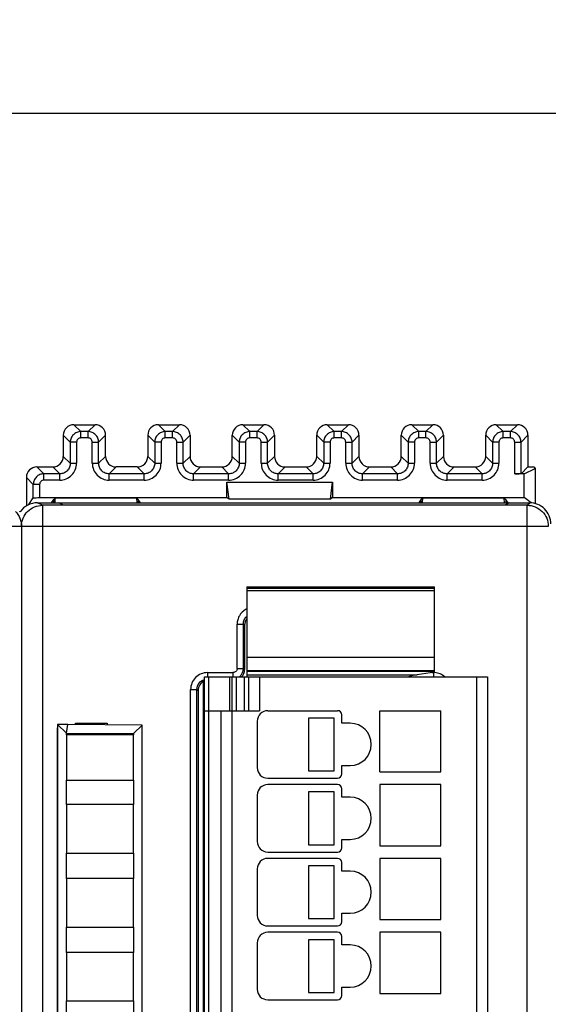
# Model space of a CAD drawing. Header units: millimetres. Extents: x 0 to 594, y 0 to 420.
# Tile 198 of 236: x 410 to 435, y 214 to 260. Entities that reach past the tile are written whole.
import ezdxf

# ---------------------------------------------------------------- set-up
doc = ezdxf.new("R2010")
doc.units = ezdxf.units.MM
doc.header["$LTSCALE"] = 32.67
doc.layers.get('0').update_dxf_attribs({"linetype": 'CONTINUOUS'})
doc.layers.add('1', color=7, linetype='CONTINUOUS')
doc.styles.get("Standard").update_dxf_attribs({"font": 'txt', "width": 0.85})
doc.dimstyles.new('DIMSTYLE_1', dxfattribs={"dimtxt": 3.5, "dimasz": 3.5, "dimexe": 1, "dimexo": 0.5, "dimgap": 0.875, "dimtad": 1, "dimdec": 1, "dimdsep": 46, "dimtxsty": 'STANDARD', "dimblk": '_FILLED', "dimblk1": '_FILLED', "dimblk2": '_FILLED', "dimcen": 0.09, "dimadec": 4, "dimazin": 2, "dimtp": 0.2, "dimtm": 0.2, "dimtfac": 1, "dimtdec": 1, "dimtofl": 0, "dimtmove": 0, "dimatfit": 3, "dimldrblk": '_FILLED', "dimfxl": 1, "dimtolj": 1, "dimarcsym": 0})

# ---------------------------------------------------------------- blocks, each defined once
blk = doc.blocks.new('_FILLED')
at = {"color": 0, "linetype": 'BYBLOCK'}
blk.add_solid([(0, 0), (-1, 0.143), (-1, -0.143)], dxfattribs=at)
blk = doc.blocks.new('*D3')
at = {"color": 2, "linetype": 'CONTINUOUS'}
for p, q in [((205.713, 226.995), (205.713, 256.966)), ((511.018, 236.897), (511.018, 256.966)), ((205.713, 255.966), (358.366, 255.966)), ((511.018, 255.966), (358.366, 255.966))]:
    blk.add_line(p, q, dxfattribs=at)
at = {"color": 2, "linetype": 'CONTINUOUS', "xscale": 3.5, "yscale": 3.5, "zscale": 3.5}
for p, rotation in [((205.713, 255.966), 180), ((511.018, 255.966), 360)]:
    blk.add_blockref('_FILLED', p, dxfattribs=dict(at, rotation=rotation))
at = {"color": 2, "linetype": 'CONTINUOUS', "insert": (358.366, 260.341), "char_height": 3.5, "width": 18.375, "attachment_point": 2, "line_spacing_factor": 0.9}
blk.add_mtext('305.3', dxfattribs=at)

msp = doc.modelspace()

# ---------------------------------------------------------------- linework, layer by layer
at = {"color": 7, "linetype": 'CONTINUOUS'}
for p, q in [((412.71292, 241.21461), (413.71307, 241.21461)), ((416.71292, 241.21461), (417.71307, 241.21461)), ((420.71292, 241.21461), (421.71307, 241.21461)), ((424.71292, 241.21461), (425.71307, 241.21461)), ((428.71292, 241.21461), (429.71307, 241.21461)), ((432.71292, 241.21461), (433.71307, 241.21461)), ((412.21299, 240.71468), (412.21299, 239.71453)), ((414.21299, 239.71453), (414.21299, 240.71468)), ((416.21299, 240.71468), (416.21299, 239.71453)), ((418.21299, 240.71468), (418.21299, 239.71453)), ((420.21299, 239.71453), (420.21299, 240.71468)), ((422.21299, 240.71468), (422.21299, 239.71453)), ((424.21299, 239.71453), (424.21299, 240.71468)), ((426.21299, 240.71468), (426.21299, 239.71453)), ((428.21299, 239.71453), (428.21299, 240.71468)), ((430.21299, 240.71468), (430.21299, 239.71453)), ((432.21299, 239.71453), (432.21299, 240.71468)), ((434.21299, 240.71468), (434.21299, 239.21461)), ((410.96292, 239.21461), (411.71307, 239.21461)), ((415.71307, 239.21461), (414.71292, 239.21461)), ((418.71292, 239.21461), (419.71307, 239.21461)), ((422.71292, 239.21461), (423.71307, 239.21461)), ((426.71292, 239.21461), (427.71307, 239.21461)), ((430.71292, 239.21461), (431.71307, 239.21461)), ((434.03569, 238.88122), (433.58479, 238.88122)), ((434.21299, 239.21461), (433.88475, 238.88636)), ((434.03569, 238.88122), (434.56299, 239.14479)), ((434.03569, 237.75764), (434.03569, 238.88122)), ((434.21299, 239.21461), (434.49317, 239.21461)), ((434.49317, 239.21461), (434.56299, 239.14479)), ((434.56299, 239.14479), (434.56299, 237.47758)), ((410.46299, 238.71468), (410.46299, 237.41461)), ((419.96299, 238.48641), (424.96299, 238.48641)), ((419.96299, 237.75764), (419.96299, 238.48641)), ((420.06826, 237.67871), (419.96299, 238.48641)), ((424.85773, 237.67871), (424.96299, 238.48641)), ((424.96299, 238.48641), (424.96299, 237.75764)), ((410.57531, 237.42599), (410.79124, 237.74993)), ((410.99479, 237.51461), (434.29484, 237.51461)), ((411.0912, 237.75764), (419.96299, 237.75764)), ((411.6551, 237.51461), (411.76299, 237.67646)), ((411.83446, 237.73005), (411.76299, 237.67647)), ((411.76299, 237.51461), (411.76299, 237.67647)), ((411.82142, 237.51461), (411.83446, 237.73005)), ((415.69153, 237.73005), (411.83446, 237.73005)), ((412.21687, 237.40556), (411.99479, 237.51461)), ((415.70456, 237.51461), (415.69153, 237.73005)), ((415.69153, 237.73005), (415.76299, 237.67647)), ((415.76299, 237.67647), (415.76299, 237.51461)), ((415.87089, 237.51461), (415.76299, 237.67647)), ((420.06826, 237.67871), (419.96299, 237.75764)), ((424.85773, 237.67871), (420.06826, 237.67871)), ((424.96299, 237.75764), (424.85773, 237.67871)), ((424.96299, 237.75764), (434.03569, 237.75764)), ((429.0551, 237.51461), (429.16299, 237.67646)), ((429.23446, 237.73005), (429.16299, 237.67647)), ((429.16299, 237.51461), (429.16299, 237.67647)), ((429.22142, 237.51461), (429.23446, 237.73005)), ((433.09153, 237.73005), (429.23446, 237.73005)), ((433.10456, 237.51461), (433.09153, 237.73005)), ((433.09153, 237.73005), (433.16299, 237.67647)), ((433.34479, 237.51461), (433.12273, 237.40556)), ((433.16299, 237.67647), (433.16299, 237.51461)), ((433.27089, 237.51461), (433.16299, 237.67647)), ((434.36402, 237.51144), (434.03569, 237.75764)), ((410.46299, 237.41461), (410.49134, 237.38627)), ((434.17695, 237.39672), (411.23059, 237.39672)), ((412.19844, 237.41461), (433.14117, 237.41461)), ((420.89479, 233.5362), (429.79479, 233.5362)), ((420.89479, 233.5361), (420.89479, 229.56473)), ((429.79479, 229.56462), (429.79479, 233.5361)), ((420.79479, 231.71491), (420.79479, 229.6143)), ((420.89479, 229.56461), (429.79479, 229.56461)), ((420.89479, 229.55002), (420.89479, 229.26461)), ((429.79479, 229.48827), (429.79479, 229.55002)), ((418.89479, 229.26461), (432.29479, 229.26461)), ((418.89479, 156.06461), (418.89479, 229.26461)), ((420.19479, 229.26461), (420.19479, 227.66461)), ((420.89479, 229.35953), (428.9626, 229.35953)), ((420.99479, 227.66461), (420.99479, 229.26461)), ((429.79479, 229.48827), (428.9626, 229.35953)), ((432.29479, 229.26461), (432.29479, 156.06461)), ((418.59479, 228.61491), (418.59479, 156.4143)), ((418.84479, 155.98004), (418.84479, 229.04918)), ((418.84479, 228.61461), (418.89479, 228.61461)), ((418.89479, 227.66461), (421.49479, 227.66461)), ((419.69479, 157.66461), (419.69479, 227.66461)), ((421.89479, 227.66461), (425.19479, 227.66461)), ((427.19479, 227.66461), (430.09479, 227.66461)), ((427.19479, 224.76461), (427.19479, 227.66461)), ((430.09479, 224.76461), (430.09479, 227.66461)), ((425.0301, 227.31461), (423.8301, 227.31461)), ((423.8301, 227.31461), (423.8301, 224.81461)), ((425.0301, 224.81461), (425.0301, 227.31461)), ((425.39479, 227.06461), (425.39479, 227.46461)), ((411.93194, 226.85247), (411.94479, 226.85247)), ((411.93194, 158.17675), (411.93194, 226.85247)), ((411.93194, 226.85247), (411.94479, 226.83961)), ((412.42758, 227.01461), (411.94414, 227.0104)), ((411.94414, 227.0104), (412.36494, 226.59446)), ((411.94479, 227.01218), (411.94479, 157.61946)), ((412.36494, 226.59446), (412.42758, 227.01461)), ((415.94958, 226.98399), (412.42758, 227.01461)), ((412.79479, 227.06461), (414.29479, 227.06461)), ((412.79479, 227.01142), (412.79479, 227.06461)), ((414.29479, 227.06461), (414.29479, 226.99838)), ((415.94479, 226.97925), (415.54065, 226.57856)), ((415.94479, 157.64824), (415.94479, 226.97925)), ((421.39479, 227.16461), (421.39479, 224.96461)), ((425.79479, 227.06461), (425.39479, 227.06461)), ((415.54079, 226.51461), (412.36479, 226.51461)), ((412.36479, 226.51461), (412.36479, 224.36461)), ((412.36492, 226.51461), (412.36494, 226.59204)), ((412.36494, 226.59446), (415.54065, 226.57856)), ((415.54065, 226.57856), (415.54067, 226.51461)), ((415.54079, 224.36461), (415.54079, 226.51461)), ((425.39479, 225.06461), (425.79479, 225.06461)), ((425.39479, 224.66461), (425.39479, 225.06461)), ((421.89479, 224.46461), (425.19479, 224.46461)), ((423.8301, 224.81461), (425.0301, 224.81461)), ((427.19479, 224.76461), (430.09479, 224.76461)), ((412.36479, 224.36461), (415.54079, 224.36461)), ((412.36492, 223.21461), (412.36492, 224.36461)), ((415.54067, 224.36461), (415.54067, 223.21461)), ((425.19479, 224.16461), (421.89479, 224.16461)), ((425.39479, 223.56461), (425.39479, 223.96461)), ((430.09479, 224.16461), (427.19479, 224.16461)), ((427.19479, 224.16461), (427.19479, 221.26461)), ((430.09479, 221.26461), (430.09479, 224.16461)), ((421.39479, 223.66461), (421.39479, 221.46461)), ((425.0301, 223.81461), (423.8301, 223.81461)), ((423.8301, 223.81461), (423.8301, 221.31461)), ((425.0301, 221.31461), (425.0301, 223.81461)), ((425.79479, 223.56461), (425.39479, 223.56461)), ((415.54079, 223.21461), (412.36479, 223.21461)), ((412.36479, 223.21461), (412.36479, 220.91461)), ((415.54079, 220.91461), (415.54079, 223.21461)), ((423.8301, 221.31461), (425.0301, 221.31461)), ((425.39479, 221.56461), (425.79479, 221.56461)), ((425.39479, 221.16461), (425.39479, 221.56461)), ((427.19479, 221.26461), (430.09479, 221.26461)), ((412.36479, 220.91461), (415.54079, 220.91461)), ((412.36492, 219.71461), (412.36492, 220.91461)), ((415.54067, 220.91461), (415.54067, 219.71461)), ((421.89479, 220.96461), (425.19479, 220.96461)), ((425.19479, 220.66461), (421.89479, 220.66461)), ((430.09479, 220.66461), (427.19479, 220.66461)), ((427.19479, 220.66461), (427.19479, 217.76461)), ((430.09479, 217.76461), (430.09479, 220.66461)), ((425.0301, 220.31461), (423.8301, 220.31461)), ((423.8301, 220.31461), (423.8301, 217.81461)), ((425.0301, 217.81461), (425.0301, 220.31461)), ((425.39479, 220.06461), (425.39479, 220.46461)), ((421.39479, 220.16461), (421.39479, 217.96461)), ((425.79479, 220.06461), (425.39479, 220.06461)), ((415.54079, 219.71461), (412.36479, 219.71461)), ((412.36479, 219.71461), (412.36479, 217.41461)), ((415.54079, 217.41461), (415.54079, 219.71461)), ((425.39479, 218.06461), (425.79479, 218.06461)), ((425.39479, 217.66461), (425.39479, 218.06461)), ((412.36479, 217.41461), (415.54079, 217.41461)), ((412.36492, 216.21461), (412.36492, 217.41461)), ((415.54067, 217.41461), (415.54067, 216.21461)), ((421.89479, 217.46461), (425.19479, 217.46461)), ((423.8301, 217.81461), (425.0301, 217.81461)), ((427.19479, 217.76461), (430.09479, 217.76461)), ((425.19479, 217.16461), (421.89479, 217.16461)), ((425.39479, 216.56461), (425.39479, 216.96461)), ((430.09479, 217.16461), (427.19479, 217.16461)), ((427.19479, 217.16461), (427.19479, 214.26461)), ((430.09479, 214.26461), (430.09479, 217.16461)), ((421.39479, 216.66461), (421.39479, 214.46461)), ((425.0301, 216.81461), (423.8301, 216.81461)), ((423.8301, 216.81461), (423.8301, 214.31461)), ((425.0301, 214.31461), (425.0301, 216.81461)), ((425.79479, 216.56461), (425.39479, 216.56461)), ((415.54079, 216.21461), (412.36479, 216.21461)), ((412.36479, 216.21461), (412.36479, 213.91461)), ((415.54079, 213.91461), (415.54079, 216.21461)), ((423.8301, 214.31461), (425.0301, 214.31461)), ((425.39479, 214.56461), (425.79479, 214.56461)), ((425.39479, 214.16461), (425.39479, 214.56461)), ((427.19479, 214.26461), (430.09479, 214.26461)), ((412.36479, 213.91461), (415.54079, 213.91461)), ((412.36492, 212.71461), (412.36492, 213.91461)), ((415.54067, 213.91461), (415.54067, 212.71461)), ((421.89479, 213.96461), (425.19479, 213.96461))]:
    msp.add_line(p, q, dxfattribs=at)
at = {"color": 9, "linetype": 'CONTINUOUS'}
for p, q in [((412.71292, 241.21461), (413.04116, 240.88636)), ((413.71307, 241.21461), (413.38482, 240.88636)), ((416.71292, 241.21461), (417.04116, 240.88636)), ((417.71307, 241.21461), (417.38482, 240.88636)), ((420.71292, 241.21461), (421.04116, 240.88636)), ((421.71307, 241.21461), (421.38482, 240.88636)), ((424.71292, 241.21461), (425.04116, 240.88636)), ((425.71307, 241.21461), (425.38482, 240.88636)), ((428.71292, 241.21461), (429.04116, 240.88636)), ((429.71307, 241.21461), (429.38482, 240.88636)), ((432.71292, 241.21461), (433.04116, 240.88636)), ((433.71307, 241.21461), (433.38482, 240.88636)), ((413.04116, 240.58641), (413.04116, 240.88636)), ((413.38482, 240.88636), (413.04116, 240.88636)), ((413.38482, 240.58641), (413.38482, 240.88636)), ((417.38482, 240.88636), (417.04116, 240.88636)), ((417.04116, 240.58641), (417.04116, 240.88636)), ((417.38482, 240.58641), (417.38482, 240.88636)), ((421.38482, 240.88636), (421.04116, 240.88636)), ((421.04116, 240.58641), (421.04116, 240.88636)), ((421.38482, 240.58641), (421.38482, 240.88636)), ((425.38482, 240.88636), (425.04116, 240.88636)), ((425.04116, 240.58641), (425.04116, 240.88636)), ((425.38482, 240.58641), (425.38482, 240.88636)), ((429.38482, 240.88636), (429.04116, 240.88636)), ((429.04116, 240.58641), (429.04116, 240.88636)), ((429.38482, 240.58641), (429.38482, 240.88636)), ((433.38482, 240.88636), (433.04116, 240.88636)), ((433.04116, 240.58641), (433.04116, 240.88636)), ((433.38482, 240.58641), (433.38482, 240.88636)), ((412.54124, 240.38644), (412.21299, 240.71468)), ((412.54124, 240.38644), (412.54124, 239.38629)), ((412.84119, 240.38644), (412.54124, 240.38644)), ((412.84119, 240.38644), (412.84119, 239.38628)), ((413.38483, 240.58641), (413.04116, 240.58641)), ((413.58479, 239.38628), (413.58479, 240.38644)), ((413.58479, 240.38644), (413.88475, 240.38644)), ((413.88475, 240.38644), (414.21299, 240.71468)), ((413.88475, 239.38629), (413.88475, 240.38644)), ((416.54124, 240.38644), (416.21299, 240.71468)), ((416.84119, 240.38644), (416.54124, 240.38644)), ((416.54124, 240.38644), (416.54124, 239.38629)), ((416.84119, 240.38644), (416.84119, 239.38628)), ((417.38483, 240.58641), (417.04116, 240.58641)), ((417.58479, 240.38644), (417.88475, 240.38644)), ((417.58479, 239.38628), (417.58479, 240.38644)), ((417.88475, 240.38644), (418.21299, 240.71468)), ((417.88475, 239.38629), (417.88475, 240.38644)), ((420.54124, 240.38644), (420.21299, 240.71468)), ((420.84119, 240.38644), (420.54124, 240.38644)), ((420.54124, 240.38644), (420.54124, 239.38629)), ((420.84119, 240.38644), (420.84119, 239.38628)), ((421.38483, 240.58641), (421.04116, 240.58641)), ((421.58479, 240.38644), (421.88475, 240.38644)), ((421.58479, 239.38628), (421.58479, 240.38644)), ((421.88475, 240.38644), (422.21299, 240.71468)), ((421.88475, 239.38629), (421.88475, 240.38644)), ((424.54124, 240.38644), (424.21299, 240.71468)), ((424.84119, 240.38644), (424.54124, 240.38644)), ((424.54124, 240.38644), (424.54124, 239.38629)), ((424.84119, 240.38644), (424.84119, 239.38628)), ((425.38483, 240.58641), (425.04116, 240.58641)), ((425.58479, 240.38644), (425.88475, 240.38644)), ((425.58479, 239.38628), (425.58479, 240.38644)), ((425.88475, 240.38644), (426.21299, 240.71468)), ((425.88475, 239.38629), (425.88475, 240.38644)), ((428.54124, 240.38644), (428.21299, 240.71468)), ((428.84119, 240.38644), (428.54124, 240.38644)), ((428.54124, 240.38644), (428.54124, 239.38629)), ((428.84119, 240.38644), (428.84119, 239.38628)), ((429.38483, 240.58641), (429.04116, 240.58641)), ((429.58479, 240.38644), (429.88475, 240.38644)), ((429.58479, 239.38628), (429.58479, 240.38644)), ((429.88475, 240.38644), (430.21299, 240.71468)), ((429.88475, 239.38629), (429.88475, 240.38644)), ((432.54124, 240.38644), (432.21299, 240.71468)), ((432.84119, 240.38644), (432.54124, 240.38644)), ((432.54124, 240.38644), (432.54124, 239.38629)), ((432.84119, 240.38644), (432.84119, 239.38628)), ((433.38483, 240.58641), (433.04116, 240.58641)), ((433.58479, 240.38644), (433.88475, 240.38644)), ((433.58479, 238.88122), (433.58479, 240.38644)), ((433.88475, 240.38644), (434.21299, 240.71468)), ((433.88475, 238.88636), (433.88475, 240.38644)), ((412.21299, 239.71453), (412.54124, 239.38629)), ((412.54124, 239.38629), (412.84119, 239.38629)), ((413.58479, 239.38629), (413.88475, 239.38629)), ((414.21299, 239.71453), (413.88475, 239.38629)), ((416.21299, 239.71453), (416.54124, 239.38629)), ((416.54124, 239.38629), (416.84119, 239.38629)), ((417.58479, 239.38629), (417.88475, 239.38629)), ((418.21299, 239.71453), (417.88475, 239.38629)), ((420.21299, 239.71453), (420.54124, 239.38629)), ((420.54124, 239.38629), (420.84119, 239.38629)), ((421.58479, 239.38629), (421.88475, 239.38629)), ((422.21299, 239.71453), (421.88475, 239.38629)), ((424.21299, 239.71453), (424.54124, 239.38629)), ((424.54124, 239.38629), (424.84119, 239.38629)), ((425.58479, 239.38629), (425.88475, 239.38629)), ((426.21299, 239.71453), (425.88475, 239.38629)), ((428.21299, 239.71453), (428.54124, 239.38629)), ((428.54124, 239.38629), (428.84119, 239.38629)), ((429.58479, 239.38629), (429.88475, 239.38629)), ((430.21299, 239.71453), (429.88475, 239.38629)), ((432.21299, 239.71453), (432.54124, 239.38629)), ((432.54124, 239.38629), (432.84119, 239.38629)), ((410.96292, 239.21461), (411.29116, 238.88636)), ((411.29116, 238.58641), (411.29116, 238.88636)), ((412.04132, 238.88636), (411.29116, 238.88636)), ((412.04132, 238.88636), (411.71307, 239.21461)), ((412.04132, 238.58641), (412.04132, 238.88636)), ((414.38467, 238.88636), (414.71292, 239.21461)), ((416.04132, 238.88636), (414.38467, 238.88636)), ((414.38467, 238.58641), (414.38467, 238.88636)), ((416.04132, 238.88636), (415.71307, 239.21461)), ((416.04132, 238.58641), (416.04132, 238.88636)), ((418.38467, 238.88636), (418.71292, 239.21461)), ((420.04132, 238.88636), (418.38467, 238.88636)), ((418.38467, 238.58641), (418.38467, 238.88636)), ((420.04132, 238.88636), (419.71307, 239.21461)), ((420.04132, 238.58641), (420.04132, 238.88636)), ((422.38467, 238.88636), (422.71292, 239.21461)), ((424.04132, 238.88636), (422.38467, 238.88636)), ((422.38467, 238.58641), (422.38467, 238.88636)), ((424.04132, 238.88636), (423.71307, 239.21461)), ((424.04132, 238.58641), (424.04132, 238.88636)), ((426.38467, 238.88636), (426.71292, 239.21461)), ((428.04132, 238.88636), (426.38467, 238.88636)), ((426.38467, 238.58641), (426.38467, 238.88636)), ((428.04132, 238.88636), (427.71307, 239.21461)), ((428.04132, 238.58641), (428.04132, 238.88636)), ((430.38467, 238.88636), (430.71292, 239.21461)), ((432.04132, 238.88636), (430.38467, 238.88636)), ((430.38467, 238.58641), (430.38467, 238.88636)), ((432.04132, 238.88636), (431.71307, 239.21461)), ((432.04132, 238.58641), (432.04132, 238.88636)), ((410.79124, 238.38644), (410.46299, 238.71468)), ((410.79124, 237.74993), (410.79124, 238.38644)), ((411.09119, 238.38644), (410.79124, 238.38644)), ((411.09119, 238.38644), (411.09119, 237.75764)), ((412.04132, 238.58641), (411.29116, 238.58641)), ((416.04132, 238.58641), (414.38467, 238.58641)), ((420.04132, 238.58641), (418.38467, 238.58641)), ((424.04132, 238.58641), (422.38467, 238.58641)), ((428.04132, 238.58641), (426.38467, 238.58641)), ((432.04132, 238.58641), (430.38467, 238.58641)), ((411.23059, 237.39672), (410.99479, 237.51461)), ((434.17695, 237.39672), (434.29484, 237.51461)), ((411.23059, 237.39672), (411.23059, 147.6325)), ((434.17694, 147.6325), (434.17694, 237.39672)), ((435.17691, 236.39676), (385.28839, 236.39676)), ((410.23074, 236.39676), (410.23097, 236.4142)), ((410.23074, 236.39676), (410.23074, 148.63246)), ((429.79479, 233.44779), (420.89479, 233.44779)), ((429.79479, 233.3346), (420.89479, 233.3346)), ((420.44223, 231.76766), (420.74205, 231.76766)), ((420.44223, 229.66705), (420.44223, 231.76766)), ((420.74205, 229.66705), (420.74205, 231.76766)), ((420.74205, 231.76766), (420.79479, 231.71491)), ((420.89479, 230.19404), (429.79479, 230.19404)), ((420.44223, 229.66705), (420.74205, 229.66705)), ((420.79479, 229.6143), (420.74205, 229.66705)), ((419.04174, 229.46717), (420.24235, 229.46717)), ((419.04174, 229.46717), (419.04174, 229.25877)), ((419.09479, 229.26461), (419.09479, 156.06461)), ((420.09479, 227.66461), (420.09479, 229.26461)), ((420.24235, 229.46717), (420.24235, 229.25877)), ((420.39479, 229.26461), (420.39479, 227.66461)), ((420.79479, 227.66461), (420.79479, 229.26461)), ((429.79479, 229.51763), (420.89479, 229.51763)), ((421.49479, 229.26461), (421.49479, 227.66461)), ((429.6584, 229.46717), (429.74785, 229.46717)), ((429.74785, 229.46717), (429.74785, 229.27792)), ((431.79479, 156.06461), (431.79479, 229.26461)), ((418.24223, 228.66766), (418.54205, 228.66766)), ((418.24223, 156.36156), (418.24223, 228.66766)), ((418.54205, 156.36156), (418.54205, 228.66766)), ((418.54205, 228.66766), (418.59479, 228.61491)), ((420.19479, 227.66461), (420.19479, 157.66461))]:
    msp.add_line(p, q, dxfattribs=at)
at = {"color": 7, "linetype": 'CONTINUOUS'}
for centre, radius, start, end in [((410.98569, 236.51461), 1, 90, 144.769403), ((409.34744, 236.5109), 1.00622, 34.896325, 37.33387), ((421.89479, 227.16461), 0.5, 90, 180), ((425.19479, 227.46461), 0.2, 0, 90), ((425.79479, 226.06461), 1, 270, 90), ((421.89479, 224.96461), 0.5, 180, 270), ((425.19479, 224.66461), 0.2, 270, 360), ((421.89479, 223.66461), 0.5, 90, 180), ((425.19479, 223.96461), 0.2, 0, 90), ((425.79479, 222.56461), 1, 270, 90), ((421.89479, 221.46461), 0.5, 180, 270), ((425.19479, 221.16461), 0.2, 270, 360), ((421.89479, 220.16461), 0.5, 90, 180), ((425.19479, 220.46461), 0.2, 0, 90), ((425.79479, 219.06461), 1, 270, 90), ((421.89479, 217.96461), 0.5, 180, 270), ((425.19479, 217.66461), 0.2, 270, 360), ((421.89479, 216.66461), 0.5, 90, 180), ((425.19479, 216.96461), 0.2, 0, 90), ((425.79479, 215.56461), 1, 270, 90), ((421.89479, 214.46461), 0.5, 180, 270), ((425.19479, 214.16461), 0.2, 270, 360)]:
    msp.add_arc(centre, radius, start, end, dxfattribs=at)
at = {"color": 9, "linetype": 'CONTINUOUS'}
for centre, radius, start, end in [((421.23792, 231.77631), 0.79028, 115.765595, 120.371047), ((420.24418, 229.66743), 0.49855, 306.078032, 309.814112), ((420.25008, 229.6604), 0.48937, 309.810126, 314.91041), ((420.24669, 229.66317), 0.49372, 314.962981, 324.530373), ((429.73335, 228.53353), 0.93375, 86.314261, 89.11022)]:
    msp.add_arc(centre, radius, start, end, dxfattribs=at)
at = {"color": 7, "linetype": 'CONTINUOUS'}
for centre, major_axis, ratio, start_param, end_param in [((412.71307, 240.71453), (-0.35366, 0.35366), 0.99969546, -0.78524587, 0.78524587), ((413.71292, 240.71453), (-0.35366, -0.35366), 0.99969546, 8.63953209, 10.21002383), ((416.71307, 240.71453), (-0.35366, 0.35366), 0.99969546, 5.49793944, 7.06843118), ((417.71292, 240.71453), (0.35366, 0.35366), 0.99969546, 5.49793944, 7.06843118), ((420.71307, 240.71453), (0.35366, -0.35366), 0.99969546, 2.35634678, 3.14159265), ((421.71292, 240.71453), (0.35366, 0.35366), 0.99969546, 5.49793944, 7.06843118), ((424.71307, 240.71453), (-0.35366, 0.35366), 0.99969546, 5.49793944, 7.06843118), ((425.71292, 240.71453), (0.35366, 0.35366), 0.99969546, 5.49793944, 7.06843118), ((428.71307, 240.71453), (-0.35366, 0.35366), 0.99969546, 5.49793944, 7.06843118), ((429.71292, 240.71453), (0.35366, 0.35366), 0.99969546, 5.49793944, 7.06843118), ((432.71307, 240.71453), (-0.35366, 0.35366), 0.99969546, 5.49793944, 7.06843118), ((433.71292, 240.71453), (0.35366, 0.35366), 0.99969546, 5.49793944, 7.06843118), ((420.71307, 240.71453), (-0.35366, 0.35366), 0.99969546, 0, 0.78524587), ((411.71292, 239.71468), (0.35366, -0.35366), 0.99969546, -0.78524587, 0), ((411.71292, 239.71468), (-0.35366, 0.35366), 0.99969546, -3.14159265, -2.35634678), ((414.71307, 239.71468), (0.35366, 0.35366), 0.99969546, 2.35634678, 3.92683852), ((415.71292, 239.71468), (0.35366, -0.35366), 0.99969546, -0.78524587, 0), ((415.71292, 239.71468), (-0.35366, 0.35366), 0.99969546, -3.14159265, -2.35634678), ((418.71307, 239.71468), (0.35366, 0.35366), 0.99969546, -3.92683852, -2.35634678), ((419.71292, 239.71468), (0.35366, -0.35366), 0.99969546, -0.78524587, 0.78524587), ((422.71307, 239.71468), (0.35366, 0.35366), 0.99969546, 2.35634678, 3.92683852), ((423.71292, 239.71468), (0.35366, -0.35366), 0.99969546, -0.78524587, 0), ((423.71292, 239.71468), (-0.35366, 0.35366), 0.99969546, -3.14159265, -2.35634678), ((426.71307, 239.71468), (0.35366, 0.35366), 0.99969546, 2.35634678, 3.92683852), ((427.71292, 239.71468), (0.35366, -0.35366), 0.99969546, -0.78524587, 0.78524587), ((430.71307, 239.71468), (0.35366, 0.35366), 0.99969546, -3.92683852, -2.35634678), ((431.71292, 239.71468), (0.35366, -0.35366), 0.99969546, -0.78524587, 0.78524587), ((410.96307, 238.71453), (-0.35366, 0.35366), 0.99969546, 5.49793944, 7.06843118), ((433.58479, 238.88645), (0.3, 0), 0.01745506, -1.57079633, -0.79412481), ((421.2951, 231.7143), (-0.35398, 0.35398), 0.99878277, 0.14132865, 0.78478918), ((420.29449, 229.61491), (-0.35398, 0.35398), 0.99878277, 9.42477796, 10.20956714), ((419.0951, 228.6143), (0.35398, -0.35398), 0.99878277, 2.76650143, 3.92638183)]:
    msp.add_ellipse(centre, major_axis=major_axis, ratio=ratio, start_param=start_param, end_param=end_param, dxfattribs=at)
at = {"color": 9, "linetype": 'CONTINUOUS'}
for points, knots in [([(412.6877, 240.73991), (412.64166, 240.694), (412.56725, 240.58271), (412.54125, 240.45145), (412.54124, 240.38644)], [0, 0, 0, 0, 0.50002709, 1, 1, 1, 1]), ([(413.04116, 240.88634), (412.97618, 240.8865), (412.84513, 240.85959), (412.73372, 240.7858), (412.6877, 240.73991)], [0, 0, 0, 0, 0.49995956, 1, 1, 1, 1]), ([(413.73829, 240.73991), (413.69238, 240.78594), (413.5811, 240.86035), (413.44983, 240.88635), (413.38482, 240.88636)], [0, 0, 0, 0, 0.50002709, 1, 1, 1, 1]), ([(413.88473, 240.38644), (413.88489, 240.45142), (413.85798, 240.58247), (413.78419, 240.69389), (413.73829, 240.73991)], [0, 0, 0, 0, 0.49995956, 1, 1, 1, 1]), ([(416.6877, 240.73991), (416.64166, 240.694), (416.56725, 240.58271), (416.54125, 240.45145), (416.54124, 240.38644)], [0, 0, 0, 0, 0.50002709, 1, 1, 1, 1]), ([(417.04116, 240.88634), (416.97618, 240.8865), (416.84513, 240.85959), (416.73372, 240.7858), (416.6877, 240.73991)], [0, 0, 0, 0, 0.49995956, 1, 1, 1, 1]), ([(417.73829, 240.73991), (417.69238, 240.78594), (417.5811, 240.86035), (417.44983, 240.88635), (417.38482, 240.88636)], [0, 0, 0, 0, 0.50002709, 1, 1, 1, 1]), ([(417.88473, 240.38644), (417.88489, 240.45142), (417.85798, 240.58247), (417.78419, 240.69389), (417.73829, 240.73991)], [0, 0, 0, 0, 0.49995956, 1, 1, 1, 1]), ([(420.6877, 240.73991), (420.64166, 240.694), (420.56725, 240.58271), (420.54125, 240.45145), (420.54124, 240.38644)], [0, 0, 0, 0, 0.50002709, 1, 1, 1, 1]), ([(421.04116, 240.88634), (420.97618, 240.8865), (420.84513, 240.85959), (420.73372, 240.7858), (420.6877, 240.73991)], [0, 0, 0, 0, 0.49995956, 1, 1, 1, 1]), ([(421.73829, 240.73991), (421.69238, 240.78594), (421.5811, 240.86035), (421.44983, 240.88635), (421.38482, 240.88636)], [0, 0, 0, 0, 0.50002709, 1, 1, 1, 1]), ([(421.88473, 240.38644), (421.88489, 240.45142), (421.85798, 240.58247), (421.78419, 240.69389), (421.73829, 240.73991)], [0, 0, 0, 0, 0.49995956, 1, 1, 1, 1]), ([(424.6877, 240.73991), (424.64166, 240.694), (424.56725, 240.58271), (424.54125, 240.45145), (424.54124, 240.38644)], [0, 0, 0, 0, 0.50002709, 1, 1, 1, 1]), ([(425.04116, 240.88634), (424.97618, 240.8865), (424.84513, 240.85959), (424.73372, 240.7858), (424.6877, 240.73991)], [0, 0, 0, 0, 0.49995956, 1, 1, 1, 1]), ([(425.73829, 240.73991), (425.69238, 240.78594), (425.5811, 240.86035), (425.44983, 240.88635), (425.38482, 240.88636)], [0, 0, 0, 0, 0.50002709, 1, 1, 1, 1]), ([(425.88473, 240.38644), (425.88489, 240.45142), (425.85798, 240.58247), (425.78419, 240.69389), (425.73829, 240.73991)], [0, 0, 0, 0, 0.49995956, 1, 1, 1, 1]), ([(428.6877, 240.73991), (428.64166, 240.694), (428.56725, 240.58271), (428.54125, 240.45145), (428.54124, 240.38644)], [0, 0, 0, 0, 0.50002709, 1, 1, 1, 1]), ([(429.04116, 240.88634), (428.97618, 240.8865), (428.84513, 240.85959), (428.73372, 240.7858), (428.6877, 240.73991)], [0, 0, 0, 0, 0.49995956, 1, 1, 1, 1]), ([(429.73829, 240.73991), (429.69238, 240.78594), (429.5811, 240.86035), (429.44983, 240.88635), (429.38482, 240.88636)], [0, 0, 0, 0, 0.50002709, 1, 1, 1, 1]), ([(429.88473, 240.38644), (429.88489, 240.45142), (429.85798, 240.58247), (429.78419, 240.69389), (429.73829, 240.73991)], [0, 0, 0, 0, 0.49995956, 1, 1, 1, 1]), ([(432.6877, 240.73991), (432.64166, 240.694), (432.56725, 240.58271), (432.54125, 240.45145), (432.54124, 240.38644)], [0, 0, 0, 0, 0.50002709, 1, 1, 1, 1]), ([(433.04116, 240.88634), (432.97618, 240.8865), (432.84513, 240.85959), (432.73372, 240.7858), (432.6877, 240.73991)], [0, 0, 0, 0, 0.49995956, 1, 1, 1, 1]), ([(433.73829, 240.73991), (433.69238, 240.78594), (433.5811, 240.86035), (433.44983, 240.88635), (433.38482, 240.88636)], [0, 0, 0, 0, 0.50002709, 1, 1, 1, 1]), ([(433.88473, 240.38644), (433.88489, 240.45142), (433.85798, 240.58247), (433.78419, 240.69389), (433.73829, 240.73991)], [0, 0, 0, 0, 0.49995956, 1, 1, 1, 1]), ([(413.04116, 240.58641), (412.99015, 240.58654), (412.88387, 240.54368), (412.84119, 240.43747), (412.84119, 240.38644)], [0, 0, 0, 0, 0.49992998, 1, 1, 1, 1]), ([(413.58479, 240.38644), (413.58493, 240.43745), (413.54207, 240.54373), (413.43585, 240.58641), (413.38483, 240.58641)], [0, 0, 0, 0, 0.49992967, 1, 1, 1, 1]), ([(417.04116, 240.58641), (416.99015, 240.58654), (416.88387, 240.54368), (416.84119, 240.43747), (416.84119, 240.38644)], [0, 0, 0, 0, 0.49992998, 1, 1, 1, 1]), ([(417.58479, 240.38644), (417.58493, 240.43745), (417.54207, 240.54373), (417.43585, 240.58641), (417.38483, 240.58641)], [0, 0, 0, 0, 0.49992967, 1, 1, 1, 1]), ([(421.04116, 240.58641), (420.99015, 240.58654), (420.88387, 240.54368), (420.84119, 240.43747), (420.84119, 240.38644)], [0, 0, 0, 0, 0.49992998, 1, 1, 1, 1]), ([(421.58479, 240.38644), (421.58493, 240.43745), (421.54207, 240.54373), (421.43585, 240.58641), (421.38483, 240.58641)], [0, 0, 0, 0, 0.49992967, 1, 1, 1, 1]), ([(425.04116, 240.58641), (424.99015, 240.58654), (424.88387, 240.54368), (424.84119, 240.43747), (424.84119, 240.38644)], [0, 0, 0, 0, 0.49992998, 1, 1, 1, 1]), ([(425.58479, 240.38644), (425.58493, 240.43745), (425.54207, 240.54373), (425.43585, 240.58641), (425.38483, 240.58641)], [0, 0, 0, 0, 0.49992967, 1, 1, 1, 1]), ([(429.04116, 240.58641), (428.99015, 240.58654), (428.88387, 240.54368), (428.84119, 240.43747), (428.84119, 240.38644)], [0, 0, 0, 0, 0.49992998, 1, 1, 1, 1]), ([(429.58479, 240.38644), (429.58493, 240.43745), (429.54207, 240.54373), (429.43585, 240.58641), (429.38483, 240.58641)], [0, 0, 0, 0, 0.49992967, 1, 1, 1, 1]), ([(433.04116, 240.58641), (432.99015, 240.58654), (432.88387, 240.54368), (432.84119, 240.43747), (432.84119, 240.38644)], [0, 0, 0, 0, 0.49992998, 1, 1, 1, 1]), ([(433.58479, 240.38644), (433.58493, 240.43745), (433.54207, 240.54373), (433.43585, 240.58641), (433.38483, 240.58641)], [0, 0, 0, 0, 0.49992967, 1, 1, 1, 1]), ([(412.04132, 238.58641), (412.14536, 238.58756), (412.35587, 238.62724), (412.62123, 238.8064), (412.80032, 239.07175), (412.84014, 239.28225), (412.84119, 239.38628)], [0, 0, 0, 0, 0.25002061, 0.50000911, 0.74999006, 1, 1, 1, 1]), ([(412.54123, 239.38629), (412.54135, 239.32129), (412.51457, 239.19021), (412.44076, 239.07876), (412.39486, 239.03274)], [0, 0, 0, 0, 0.50000848, 1, 1, 1, 1]), ([(413.58479, 239.38628), (413.58595, 239.28224), (413.62562, 239.07173), (413.80478, 238.80637), (414.07013, 238.62728), (414.28064, 238.58746), (414.38467, 238.58641)], [0, 0, 0, 0, 0.2500206, 0.50000909, 0.74999005, 1, 1, 1, 1]), ([(414.03113, 239.03274), (413.98509, 239.07865), (413.91069, 239.18997), (413.88474, 239.32126), (413.88475, 239.38629)], [0, 0, 0, 0, 0.49997838, 1, 1, 1, 1]), ([(416.04132, 238.58641), (416.14536, 238.58756), (416.35587, 238.62724), (416.62123, 238.8064), (416.80032, 239.07174), (416.84014, 239.28225), (416.84119, 239.38628)], [0, 0, 0, 0, 0.25002062, 0.50000912, 0.74999007, 1, 1, 1, 1]), ([(416.54123, 239.38629), (416.54135, 239.32129), (416.51457, 239.19021), (416.44076, 239.07876), (416.39486, 239.03274)], [0, 0, 0, 0, 0.50000848, 1, 1, 1, 1]), ([(417.58479, 239.38628), (417.58595, 239.28224), (417.62562, 239.07173), (417.80478, 238.80637), (418.07013, 238.62728), (418.28064, 238.58746), (418.38467, 238.58641)], [0, 0, 0, 0, 0.2500206, 0.50000909, 0.74999005, 1, 1, 1, 1]), ([(418.03113, 239.03274), (417.98509, 239.07865), (417.91069, 239.18997), (417.88474, 239.32126), (417.88475, 239.38629)], [0, 0, 0, 0, 0.49997838, 1, 1, 1, 1]), ([(420.04132, 238.58641), (420.14536, 238.58756), (420.35587, 238.62724), (420.62123, 238.8064), (420.80032, 239.07174), (420.84014, 239.28225), (420.84119, 239.38628)], [0, 0, 0, 0, 0.25002062, 0.50000912, 0.74999007, 1, 1, 1, 1]), ([(420.54123, 239.38629), (420.54135, 239.32129), (420.51457, 239.19021), (420.44076, 239.07876), (420.39486, 239.03274)], [0, 0, 0, 0, 0.50000848, 1, 1, 1, 1]), ([(421.58479, 239.38628), (421.58595, 239.28224), (421.62562, 239.07173), (421.80478, 238.80637), (422.07013, 238.62728), (422.28064, 238.58746), (422.38467, 238.58641)], [0, 0, 0, 0, 0.2500206, 0.50000909, 0.74999005, 1, 1, 1, 1]), ([(422.03113, 239.03274), (421.98509, 239.07865), (421.91069, 239.18997), (421.88474, 239.32126), (421.88475, 239.38629)], [0, 0, 0, 0, 0.49997838, 1, 1, 1, 1]), ([(424.04132, 238.58641), (424.14536, 238.58756), (424.35587, 238.62724), (424.62123, 238.8064), (424.80032, 239.07174), (424.84014, 239.28225), (424.84119, 239.38628)], [0, 0, 0, 0, 0.25002062, 0.50000912, 0.74999007, 1, 1, 1, 1]), ([(424.54123, 239.38629), (424.54135, 239.32129), (424.51457, 239.19021), (424.44076, 239.07876), (424.39486, 239.03274)], [0, 0, 0, 0, 0.50000848, 1, 1, 1, 1]), ([(425.58479, 239.38628), (425.58595, 239.28224), (425.62562, 239.07173), (425.80478, 238.80637), (426.07013, 238.62728), (426.28064, 238.58746), (426.38467, 238.58641)], [0, 0, 0, 0, 0.2500206, 0.50000909, 0.74999005, 1, 1, 1, 1]), ([(426.03113, 239.03274), (425.98509, 239.07865), (425.91069, 239.18997), (425.88474, 239.32126), (425.88475, 239.38629)], [0, 0, 0, 0, 0.49997838, 1, 1, 1, 1]), ([(428.04132, 238.58641), (428.14536, 238.58756), (428.35587, 238.62724), (428.62123, 238.8064), (428.80032, 239.07174), (428.84014, 239.28225), (428.84119, 239.38628)], [0, 0, 0, 0, 0.25002062, 0.50000912, 0.74999007, 1, 1, 1, 1]), ([(428.54123, 239.38629), (428.54135, 239.32129), (428.51457, 239.19021), (428.44076, 239.07876), (428.39486, 239.03274)], [0, 0, 0, 0, 0.50000848, 1, 1, 1, 1]), ([(429.58479, 239.38628), (429.58595, 239.28224), (429.62562, 239.07173), (429.80478, 238.80637), (430.07013, 238.62728), (430.28064, 238.58746), (430.38467, 238.58641)], [0, 0, 0, 0, 0.2500206, 0.50000909, 0.74999005, 1, 1, 1, 1]), ([(430.03113, 239.03274), (429.98509, 239.07865), (429.91069, 239.18997), (429.88474, 239.32126), (429.88475, 239.38629)], [0, 0, 0, 0, 0.49997838, 1, 1, 1, 1]), ([(432.04132, 238.58641), (432.14536, 238.58756), (432.35587, 238.62724), (432.62123, 238.8064), (432.80032, 239.07174), (432.84014, 239.28225), (432.84119, 239.38628)], [0, 0, 0, 0, 0.25002062, 0.50000912, 0.74999007, 1, 1, 1, 1]), ([(432.54123, 239.38629), (432.54135, 239.32129), (432.51457, 239.19021), (432.44076, 239.07876), (432.39486, 239.03274)], [0, 0, 0, 0, 0.50000848, 1, 1, 1, 1]), ([(411.29116, 238.88634), (411.22618, 238.8865), (411.09513, 238.85959), (410.98372, 238.7858), (410.9377, 238.73991)], [0, 0, 0, 0, 0.49995956, 1, 1, 1, 1]), ([(412.39486, 239.03274), (412.34895, 238.9867), (412.23763, 238.9123), (412.10634, 238.88635), (412.04132, 238.88636)], [0, 0, 0, 0, 0.49997838, 1, 1, 1, 1]), ([(414.38467, 238.88637), (414.31967, 238.88625), (414.1886, 238.91303), (414.07715, 238.98685), (414.03113, 239.03274)], [0, 0, 0, 0, 0.50000848, 1, 1, 1, 1]), ([(416.39486, 239.03274), (416.34895, 238.9867), (416.23763, 238.9123), (416.10634, 238.88635), (416.04132, 238.88636)], [0, 0, 0, 0, 0.49997838, 1, 1, 1, 1]), ([(418.38467, 238.88637), (418.31967, 238.88625), (418.1886, 238.91303), (418.07715, 238.98685), (418.03113, 239.03274)], [0, 0, 0, 0, 0.50000848, 1, 1, 1, 1]), ([(420.39486, 239.03274), (420.34895, 238.9867), (420.23763, 238.9123), (420.10634, 238.88635), (420.04132, 238.88636)], [0, 0, 0, 0, 0.49997838, 1, 1, 1, 1]), ([(422.38467, 238.88637), (422.31967, 238.88625), (422.1886, 238.91303), (422.07715, 238.98685), (422.03113, 239.03274)], [0, 0, 0, 0, 0.50000848, 1, 1, 1, 1]), ([(424.39486, 239.03274), (424.34895, 238.9867), (424.23763, 238.9123), (424.10634, 238.88635), (424.04132, 238.88636)], [0, 0, 0, 0, 0.49997838, 1, 1, 1, 1]), ([(426.38467, 238.88637), (426.31967, 238.88625), (426.1886, 238.91303), (426.07715, 238.98685), (426.03113, 239.03274)], [0, 0, 0, 0, 0.50000848, 1, 1, 1, 1]), ([(428.39486, 239.03274), (428.34895, 238.9867), (428.23763, 238.9123), (428.10634, 238.88635), (428.04132, 238.88636)], [0, 0, 0, 0, 0.49997838, 1, 1, 1, 1]), ([(430.38467, 238.88637), (430.31967, 238.88625), (430.1886, 238.91303), (430.07715, 238.98685), (430.03113, 239.03274)], [0, 0, 0, 0, 0.50000848, 1, 1, 1, 1]), ([(432.39486, 239.03274), (432.34895, 238.9867), (432.23763, 238.9123), (432.10634, 238.88635), (432.04132, 238.88636)], [0, 0, 0, 0, 0.49997838, 1, 1, 1, 1]), ([(410.9377, 238.73991), (410.89166, 238.694), (410.81725, 238.58271), (410.79125, 238.45145), (410.79124, 238.38644)], [0, 0, 0, 0, 0.50002709, 1, 1, 1, 1]), ([(411.29116, 238.58641), (411.24015, 238.58654), (411.13387, 238.54368), (411.09119, 238.43747), (411.09119, 238.38644)], [0, 0, 0, 0, 0.49992982, 1, 1, 1, 1]), ([(409.94165, 237.10381), (410.03361, 237.01184), (410.18279, 236.78949), (410.23455, 236.52679), (410.23456, 236.39673)], [0, 0, 0, 0, 0.50000761, 1, 1, 1, 1]), ([(410.2309, 236.41421), (410.23314, 236.54137), (410.28709, 236.79727), (410.4337, 237.01383), (410.52364, 237.10378)], [0, 0, 0, 0, 0.49996758, 1, 1, 1, 1]), ([(410.52364, 237.10378), (410.61559, 237.19574), (410.8379, 237.34491), (411.10056, 237.3967), (411.23059, 237.39672)], [0, 0, 0, 0, 0.50001902, 1, 1, 1, 1]), ([(434.17695, 237.39672), (434.307, 237.39671), (434.56969, 237.34494), (434.79203, 237.19577), (434.884, 237.10381)], [0, 0, 0, 0, 0.49999387, 1, 1, 1, 1]), ([(434.884, 237.10381), (434.97596, 237.01184), (435.12513, 236.78949), (435.1769, 236.52679), (435.17691, 236.39673)], [0, 0, 0, 0, 0.50000761, 1, 1, 1, 1]), ([(420.83835, 232.45814), (420.71988, 232.38873), (420.56565, 232.23357), (420.46055, 231.97602), (420.44331, 231.83689), (420.44223, 231.76766)], [0, 0, 0, 0, 0.49792695, 0.74893729, 1, 1, 1, 1]), ([(420.74226, 231.76766), (420.74205, 231.83407), (420.76914, 231.96835), (420.84683, 232.08101), (420.8945, 232.12726)], [0, 0, 0, 0, 0.49997079, 1, 1, 1, 1]), ([(420.44223, 229.66705), (420.44223, 229.61606), (420.39958, 229.50988), (420.29334, 229.46704), (420.24235, 229.46717)], [0, 0, 0, 0, 0.50002267, 1, 1, 1, 1]), ([(420.64878, 229.37668), (420.67866, 229.41857), (420.72589, 229.51207), (420.74201, 229.61561), (420.74205, 229.66705)], [0, 0, 0, 0, 0.50003536, 1, 1, 1, 1]), ([(419.04174, 229.46717), (418.93775, 229.46552), (418.72726, 229.42671), (418.46216, 229.24724), (418.28271, 228.98214), (418.24386, 228.77165), (418.24223, 228.66766)], [0, 0, 0, 0, 0.25002688, 0.50000304, 0.74997642, 1, 1, 1, 1]), ([(418.54226, 228.66766), (418.54193, 228.77182), (418.61107, 228.98575), (418.79502, 229.1147), (418.89454, 229.14531)], [0, 0, 0, 0, 0.5000901, 1, 1, 1, 1]), ([(430.27951, 229.26474), (430.21315, 229.32391), (430.05958, 229.42146), (429.88212, 229.45963), (429.79337, 229.46535)], [0, 0, 0, 0, 0.49993855, 1, 1, 1, 1])]:
    msp.add_open_spline(points, degree=3, knots=knots, dxfattribs=at)
at = {"color": 7, "linetype": 'CONTINUOUS'}
for points, knots in [([(410.79124, 237.74993), (410.7925, 237.75182), (410.80257, 237.75079), (410.81835, 237.75388), (410.84697, 237.7541), (410.86848, 237.75507), (410.88092, 237.75539)], [0, 0, 0, 0, 0.07575233, 0.27272747, 0.58487971, 1, 1, 1, 1]), ([(410.88092, 237.75539), (410.896, 237.75578), (410.96608, 237.75721), (411.03618, 237.75764), (411.0912, 237.75764)], [0, 0, 0, 0, 0.21512094, 1, 1, 1, 1]), ([(435.00192, 237.22173), (434.90995, 237.31369), (434.68759, 237.46285), (434.42489, 237.51461), (434.29484, 237.51461)], [0, 0, 0, 0, 0.50000007, 1, 1, 1, 1]), ([(435.29479, 236.51465), (435.2948, 236.64471), (435.24303, 236.90741), (435.09388, 237.12977), (435.00192, 237.22173)], [0, 0, 0, 0, 0.50000009, 1, 1, 1, 1]), ([(428.9626, 229.35953), (428.92881, 229.35673), (428.79358, 229.34078), (428.65999, 229.30527), (428.56611, 229.26463)], [0, 0, 0, 0, 0.24894787, 1, 1, 1, 1])]:
    msp.add_open_spline(points, degree=3, knots=knots, dxfattribs=at)
at = {"layer": '1', "color": 1, "linetype": 'CONTINUOUS'}
msp.add_line((418.84479, 228.61461), (418.84479, 229.04918), dxfattribs=at)

# ---------------------------------------------------------------- dimensions: what is measured, and where the dimension line sits
at = {"color": 2, "linetype": 'CONTINUOUS'}
dim = msp.add_linear_dim(base=(205.71299, 255.96565), p1=(511.01826, 236.39676), p2=(205.71299, 226.49507), angle=180, dimstyle='DIMSTYLE_1', dxfattribs=at)
dim.commit()
dim.dimension.update_dxf_attribs({"geometry": '*D3', "text_midpoint": (357.86562, 255.96565), "dimtype": 160})

doc.saveas('drawing.dxf')
